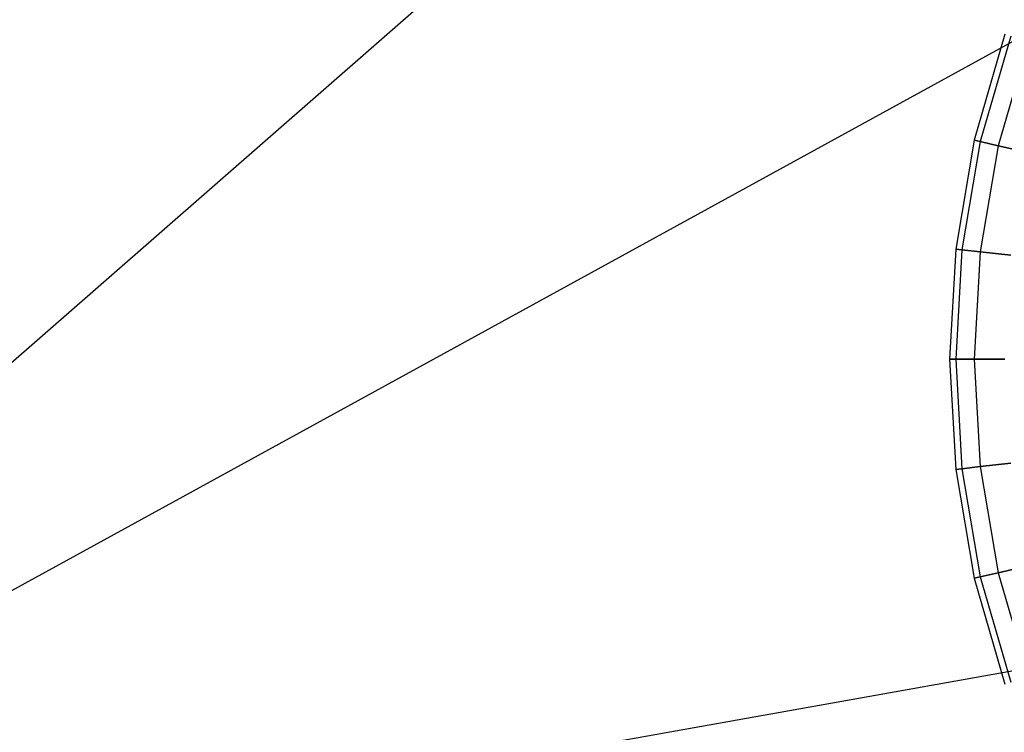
# Model space of a CAD drawing. Extents: x 0.2 to 44.2, y -21.9 to 24.
# Tile 189 of 239: x 26.5 to 32.5, y 1.5 to 5.8. Entities that reach past the tile are written whole.
import ezdxf

# ---------------------------------------------------------------- set-up
doc = ezdxf.new("R2010")
doc.units = 0
doc.header["$LTSCALE"] = 2.54
doc.layers.get('0').update_dxf_attribs({"color": 13, "linetype": 'CONTINUOUS'})

# ---------------------------------------------------------------- blocks, each defined once
blk = doc.blocks.new('KARO-10934_STL')
at = {"color": 0}
for p in [(34.7388, 10.9679, 125.8858), (34.7388, 10.9679, 125.8858), (36.8031, 8.0129, 125.8858), (36.8031, 8.0129, 125.8858), (38.5964, 2.926, 125.8858), (38.5964, 2.926, 125.8858)]:
    blk.add_line(p, (22.1855, 0, 125.7675), dxfattribs=at)
blk = doc.blocks.new('GRUPUJ_1')
at = {"color": 0}
for p, q in [((32.2888, 27.6715, 13.1061), (32.1025, 27.0249, 13.1061)), ((32.2888, 27.6715, 13.1061), (32.1025, 27.0249, 13.1061)), ((32.3244, 27.659, 13.7779), (32.1393, 27.0165, 13.7779)), ((32.3244, 27.659, 13.7779), (32.1393, 27.0165, 13.7779)), ((32.3244, 27.659, 12.4343), (32.1393, 27.0165, 12.4343)), ((32.3244, 27.659, 12.4343), (32.1393, 27.0165, 12.4343)), ((32.4307, 27.6218, 11.7709), (32.2491, 26.9915, 11.7709)), ((32.4307, 27.6218, 14.4412), (32.2491, 26.9915, 14.4412)), ((32.4307, 27.6218, 14.4412), (32.2491, 26.9915, 14.4412)), ((32.4307, 27.6218, 11.7709), (32.2491, 26.9915, 11.7709)), ((32.1025, 27.0249, 13.1061), (31.9898, 26.3616, 13.1061)), ((32.1025, 27.0249, 13.1061), (31.9898, 26.3616, 13.1061)), ((32.1025, 27.0249, 13.1061), (32.1393, 27.0165, 13.7779)), ((32.1025, 27.0249, 13.1061), (32.1393, 27.0165, 13.7779)), ((32.1393, 27.0165, 12.4343), (32.1025, 27.0249, 13.1061)), ((32.1393, 27.0165, 12.4343), (32.1025, 27.0249, 13.1061)), ((32.1393, 27.0165, 13.7779), (32.0273, 26.3574, 13.7779)), ((32.1393, 27.0165, 13.7779), (32.0273, 26.3574, 13.7779)), ((32.1393, 27.0165, 12.4343), (32.0273, 26.3574, 12.4343)), ((32.1393, 27.0165, 12.4343), (32.0273, 26.3574, 12.4343)), ((32.1393, 27.0165, 13.7779), (32.2491, 26.9915, 14.4412)), ((32.2491, 26.9915, 11.7709), (32.1393, 27.0165, 12.4343)), ((32.1393, 27.0165, 13.7779), (32.2491, 26.9915, 14.4412)), ((32.2491, 26.9915, 11.7709), (32.1393, 27.0165, 12.4343)), ((32.2491, 26.9915, 14.4412), (32.1393, 26.3447, 14.4412)), ((32.2491, 26.9915, 11.7709), (32.1393, 26.3447, 11.7709)), ((32.2491, 26.9915, 11.7709), (32.1393, 26.3447, 11.7709)), ((32.2491, 26.9915, 14.4412), (32.1393, 26.3447, 14.4412)), ((32.4307, 26.95, 11.1244), (32.2491, 26.9915, 11.7709)), ((32.2491, 26.9915, 14.4412), (32.4307, 26.95, 15.0877)), ((32.4307, 26.95, 11.1244), (32.2491, 26.9915, 11.7709)), ((32.2491, 26.9915, 14.4412), (32.4307, 26.95, 15.0877)), ((31.9898, 26.3616, 13.1061), (31.9521, 25.6898, 13.1061)), ((31.9898, 26.3616, 13.1061), (31.9521, 25.6898, 13.1061)), ((31.9898, 26.3616, 13.1061), (32.0273, 26.3574, 13.7779)), ((32.0273, 26.3574, 12.4343), (31.9898, 26.3616, 13.1061)), ((31.9898, 26.3616, 13.1061), (32.0273, 26.3574, 13.7779)), ((32.0273, 26.3574, 12.4343), (31.9898, 26.3616, 13.1061)), ((32.0273, 26.3574, 13.7779), (31.9898, 25.6898, 13.7779)), ((32.0273, 26.3574, 12.4343), (31.9898, 25.6898, 12.4343)), ((32.0273, 26.3574, 13.7779), (31.9898, 25.6898, 13.7779)), ((32.0273, 26.3574, 12.4343), (31.9898, 25.6898, 12.4343)), ((32.0273, 26.3574, 13.7779), (32.1393, 26.3447, 14.4412)), ((32.1393, 26.3447, 11.7709), (32.0273, 26.3574, 12.4343)), ((32.0273, 26.3574, 13.7779), (32.1393, 26.3447, 14.4412)), ((32.1393, 26.3447, 11.7709), (32.0273, 26.3574, 12.4343)), ((32.1393, 26.3447, 14.4412), (32.1025, 25.6898, 14.4412)), ((32.1393, 26.3447, 11.7709), (32.1025, 25.6898, 11.7709)), ((32.1393, 26.3447, 14.4412), (32.1025, 25.6898, 14.4412)), ((32.1393, 26.3447, 11.7709), (32.1025, 25.6898, 11.7709)), ((32.3244, 26.3239, 11.1244), (32.1393, 26.3447, 11.7709)), ((32.1393, 26.3447, 14.4412), (32.3244, 26.3239, 15.0877)), ((32.1393, 26.3447, 14.4412), (32.3244, 26.3239, 15.0877)), ((32.3244, 26.3239, 11.1244), (32.1393, 26.3447, 11.7709)), ((31.9521, 25.6898, 13.1061), (31.9898, 25.6898, 13.7779)), ((31.9898, 25.6898, 12.4343), (31.9521, 25.6898, 13.1061)), ((31.9521, 25.6898, 13.1061), (31.9898, 25.018, 13.1061)), ((31.9898, 25.6898, 12.4343), (31.9521, 25.6898, 13.1061)), ((31.9521, 25.6898, 13.1061), (31.9898, 25.6898, 13.7779)), ((31.9521, 25.6898, 13.1061), (31.9898, 25.018, 13.1061)), ((31.9898, 25.6898, 13.7779), (32.1025, 25.6898, 14.4412)), ((32.1025, 25.6898, 11.7709), (31.9898, 25.6898, 12.4343)), ((31.9898, 25.6898, 12.4343), (32.0273, 25.0222, 12.4343)), ((32.1025, 25.6898, 11.7709), (31.9898, 25.6898, 12.4343)), ((31.9898, 25.6898, 13.7779), (32.1025, 25.6898, 14.4412)), ((31.9898, 25.6898, 13.7779), (32.0273, 25.0222, 13.7779)), ((31.9898, 25.6898, 12.4343), (32.0273, 25.0222, 12.4343)), ((31.9898, 25.6898, 13.7779), (32.0273, 25.0222, 13.7779)), ((32.1025, 25.6898, 14.4412), (32.2888, 25.6898, 15.0877)), ((32.2888, 25.6898, 11.1244), (32.1025, 25.6898, 11.7709)), ((32.1025, 25.6898, 14.4412), (32.2888, 25.6898, 15.0877)), ((32.1025, 25.6898, 14.4412), (32.1393, 25.0349, 14.4412)), ((32.1025, 25.6898, 11.7709), (32.1393, 25.0349, 11.7709)), ((32.1025, 25.6898, 11.7709), (32.1393, 25.0349, 11.7709)), ((32.2888, 25.6898, 11.1244), (32.1025, 25.6898, 11.7709)), ((32.1025, 25.6898, 14.4412), (32.1393, 25.0349, 14.4412)), ((32.1393, 25.0349, 14.4412), (32.3244, 25.0557, 15.0877)), ((32.3244, 25.0557, 11.1244), (32.1393, 25.0349, 11.7709)), ((32.3244, 25.0557, 11.1244), (32.1393, 25.0349, 11.7709)), ((32.1393, 25.0349, 14.4412), (32.3244, 25.0557, 15.0877)), ((32.0273, 25.0222, 12.4343), (31.9898, 25.018, 13.1061)), ((31.9898, 25.018, 13.1061), (32.0273, 25.0222, 13.7779)), ((32.0273, 25.0222, 12.4343), (31.9898, 25.018, 13.1061)), ((31.9898, 25.018, 13.1061), (32.0273, 25.0222, 13.7779)), ((31.9898, 25.018, 13.1061), (32.1025, 24.3547, 13.1061)), ((31.9898, 25.018, 13.1061), (32.1025, 24.3547, 13.1061)), ((32.1393, 25.0349, 11.7709), (32.0273, 25.0222, 12.4343)), ((32.0273, 25.0222, 13.7779), (32.1393, 25.0349, 14.4412)), ((32.1393, 25.0349, 11.7709), (32.0273, 25.0222, 12.4343)), ((32.0273, 25.0222, 13.7779), (32.1393, 25.0349, 14.4412)), ((32.0273, 25.0222, 12.4343), (32.1393, 24.3631, 12.4343)), ((32.0273, 25.0222, 12.4343), (32.1393, 24.3631, 12.4343)), ((32.0273, 25.0222, 13.7779), (32.1393, 24.3631, 13.7779)), ((32.0273, 25.0222, 13.7779), (32.1393, 24.3631, 13.7779)), ((32.1393, 25.0349, 11.7709), (32.2491, 24.3882, 11.7709)), ((32.1393, 25.0349, 14.4412), (32.2491, 24.3882, 14.4412)), ((32.1393, 25.0349, 11.7709), (32.2491, 24.3882, 11.7709)), ((32.1393, 25.0349, 14.4412), (32.2491, 24.3882, 14.4412)), ((32.1393, 24.3631, 12.4343), (32.2491, 24.3882, 11.7709)), ((32.2491, 24.3882, 14.4412), (32.1393, 24.3631, 13.7779)), ((32.1393, 24.3631, 12.4343), (32.2491, 24.3882, 11.7709)), ((32.2491, 24.3882, 14.4412), (32.1393, 24.3631, 13.7779)), ((32.2491, 24.3882, 11.7709), (32.4307, 24.4296, 11.1244)), ((32.4307, 24.4296, 15.0877), (32.2491, 24.3882, 14.4412)), ((32.2491, 24.3882, 11.7709), (32.4307, 24.4296, 11.1244)), ((32.4307, 24.4296, 15.0877), (32.2491, 24.3882, 14.4412)), ((32.2491, 24.3882, 11.7709), (32.4307, 23.7578, 11.7709)), ((32.2491, 24.3882, 11.7709), (32.4307, 23.7578, 11.7709)), ((32.2491, 24.3882, 14.4412), (32.4307, 23.7578, 14.4412)), ((32.2491, 24.3882, 14.4412), (32.4307, 23.7578, 14.4412)), ((32.1025, 24.3547, 13.1061), (32.1393, 24.3631, 12.4343)), ((32.1393, 24.3631, 13.7779), (32.1025, 24.3547, 13.1061)), ((32.1025, 24.3547, 13.1061), (32.1393, 24.3631, 12.4343)), ((32.1393, 24.3631, 13.7779), (32.1025, 24.3547, 13.1061)), ((32.1025, 24.3547, 13.1061), (32.2888, 23.7081, 13.1061)), ((32.1025, 24.3547, 13.1061), (32.2888, 23.7081, 13.1061)), ((32.1393, 24.3631, 12.4343), (32.3244, 23.7206, 12.4343)), ((32.1393, 24.3631, 12.4343), (32.3244, 23.7206, 12.4343)), ((32.1393, 24.3631, 13.7779), (32.3244, 23.7206, 13.7779)), ((32.1393, 24.3631, 13.7779), (32.3244, 23.7206, 13.7779))]:
    blk.add_line(p, q, dxfattribs=at)
blk = doc.blocks.new('GRUPUJ_3')
at = {"color": 0}
for name, p in [('GRUPUJ_1', (0, 0)), ('KARO-10934_STL', (-0.2222, 21.9402, -1.2505))]:
    blk.add_blockref(name, p, dxfattribs=at)

msp = doc.modelspace()

# ---------------------------------------------------------------- block references
at = {"color": 0}
msp.add_blockref('GRUPUJ_3', (0.2222, -21.9402, 1.2505), dxfattribs=at)

doc.saveas('drawing.dxf')
